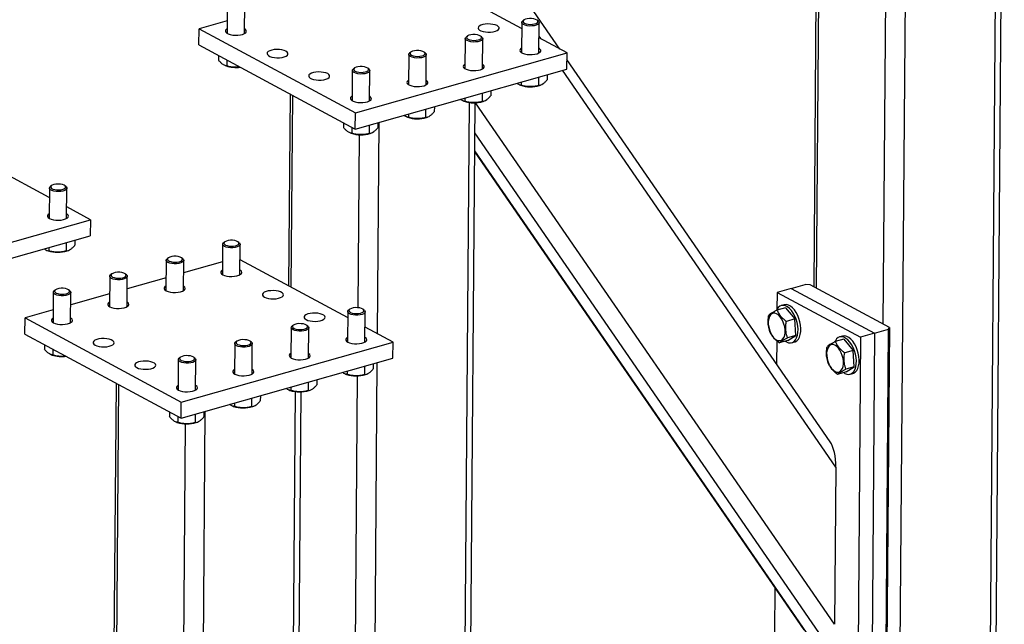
# Model space of a CAD drawing. Header units: millimetres. Extents: x 5 to 589, y 5 to 415.
# Tile 29 of 42: x 436 to 481, y 270 to 297. Entities that reach past the tile are written whole.
import ezdxf

# ---------------------------------------------------------------- set-up
doc = ezdxf.new("R2010")
doc.units = ezdxf.units.MM
doc.layers.add('TRAIT-FORT', color=4, linetype='Continuous', lineweight=25)

msp = doc.modelspace()

# ---------------------------------------------------------------- linework, layer by layer
at = {"layer": 'TRAIT-FORT', "color": 4, "linetype": 'Continuous', "lineweight": 25}
for p, q in [((472.653, 316.982), (472.401, 284.979)), ((472.527, 284.912), (472.778, 316.915)), ((480.391, 260.101), (480.835, 316.594)), ((480.651, 260.301), (481.093, 316.583)), ((476.272, 258.935), (476.718, 315.692)), ((475.568, 283.275), (475.818, 315.125)), ((460.824, 295.803), (451.163, 309.823)), ((459.082, 296.74), (454.177, 299.381)), ((445.66, 297.895), (445.649, 296.518)), ((446.449, 296.512), (446.46, 297.889)), ((445.653, 297.092), (444.371, 296.729)), ((459.084, 297.012), (459.073, 295.635)), ((459.174, 297.121), (459.123, 297.079)), ((459.847, 297.073), (459.796, 297.116)), ((459.873, 295.629), (459.884, 297.006)), ((444.366, 295.994), (444.371, 296.729)), ((444.371, 296.729), (451.498, 292.892)), ((456.6, 296.392), (456.549, 296.35)), ((457.272, 296.344), (457.222, 296.387)), ((459.968, 296.263), (459.879, 296.392)), ((444.366, 295.994), (451.493, 292.157)), ((456.51, 296.283), (456.499, 294.906)), ((457.299, 294.9), (457.31, 296.277)), ((461.152, 295.626), (459.879, 296.311)), ((445.256, 295.514), (445.254, 295.303)), ((451.498, 292.892), (461.152, 295.626)), ((453.935, 295.554), (453.925, 294.177)), ((454.025, 295.663), (453.974, 295.621)), ((454.698, 295.615), (454.647, 295.658)), ((454.725, 294.171), (454.735, 295.548)), ((461.147, 294.89), (461.152, 295.626)), ((445.556, 295.054), (445.602, 295.037)), ((445.642, 295.306), (445.64, 295.032)), ((473.157, 277.904), (461.15, 295.329)), ((451.361, 294.825), (451.35, 293.448)), ((451.451, 294.934), (451.4, 294.892)), ((451.493, 292.157), (461.147, 294.89)), ((452.123, 294.886), (452.073, 294.929)), ((452.15, 293.442), (452.161, 294.819)), ((460.251, 294.636), (460.249, 294.404)), ((473.412, 276.753), (460.952, 294.835)), ((458.98, 294.171), (459.027, 294.154)), ((459.066, 294.301), (459.065, 294.149)), ((459.853, 294.524), (459.85, 294.141)), ((459.897, 294.147), (459.942, 294.163)), ((437.54, 289.039), (428.835, 293.726)), ((448.521, 293.756), (448.452, 285.015)), ((448.578, 284.947), (448.647, 293.689)), ((457.279, 293.795), (457.276, 293.412)), ((457.676, 293.908), (457.675, 293.675)), ((456.26, 236.876), (456.703, 293.368)), ((456.406, 293.442), (456.452, 293.425)), ((456.492, 293.572), (456.49, 293.42)), ((456.52, 237.075), (456.962, 293.357)), ((473.356, 269.59), (456.978, 293.358)), ((457.323, 293.418), (457.368, 293.434)), ((451.493, 292.157), (451.498, 292.892)), ((453.917, 292.843), (453.916, 292.692)), ((454.704, 293.066), (454.701, 292.683)), ((455.102, 293.179), (455.1, 292.946)), ((450.957, 292.445), (450.956, 292.234)), ((452.13, 292.337), (452.127, 291.954)), ((452.511, 282.83), (452.586, 292.466)), ((452.528, 292.45), (452.526, 292.217)), ((453.832, 292.713), (453.878, 292.696)), ((454.748, 292.69), (454.793, 292.705)), ((451.257, 291.984), (451.304, 291.967)), ((451.344, 292.237), (451.342, 291.963)), ((451.625, 284.016), (451.686, 291.899)), ((452.174, 291.961), (452.219, 291.976)), ((472.967, 268.734), (456.951, 291.978)), ((472.065, 269.22), (456.944, 291.163)), ((456.944, 291.109), (471.948, 269.334)), ((437.544, 289.469), (437.533, 288.092)), ((437.634, 289.578), (437.583, 289.536)), ((438.306, 289.53), (438.256, 289.573)), ((438.333, 288.086), (438.344, 289.463)), ((439.419, 288.028), (438.337, 288.61)), ((434.27, 286.57), (439.419, 288.028)), ((439.419, 288.028), (439.413, 287.292)), ((434.264, 285.835), (439.413, 287.292)), ((438.311, 286.98), (438.308, 286.598)), ((438.71, 287.093), (438.709, 286.86)), ((445.537, 287.014), (445.486, 286.973)), ((446.21, 286.967), (446.159, 287.01)), ((437.44, 286.628), (437.486, 286.611)), ((437.524, 286.758), (437.523, 286.607)), ((438.356, 286.604), (438.401, 286.62)), ((445.447, 286.906), (445.437, 285.529)), ((446.237, 285.523), (446.247, 286.9)), ((442.873, 286.177), (442.862, 284.8)), ((442.963, 286.286), (442.912, 286.244)), ((443.635, 286.238), (443.585, 286.281)), ((443.662, 284.794), (443.673, 286.171)), ((445.441, 286.103), (443.668, 285.601)), ((451.147, 283.565), (446.242, 286.205)), ((440.299, 285.448), (440.288, 284.071)), ((440.388, 285.557), (440.337, 285.515)), ((441.061, 285.509), (441.011, 285.552)), ((441.088, 284.065), (441.099, 285.442)), ((442.867, 285.374), (441.094, 284.872)), ((437.724, 284.719), (437.713, 283.342)), ((437.814, 284.828), (437.763, 284.786)), ((438.486, 284.78), (438.436, 284.823)), ((438.513, 283.336), (438.524, 284.713)), ((470.731, 284.715), (470.725, 283.938)), ((471.375, 284.898), (470.731, 284.715)), ((470.731, 284.715), (474.532, 282.669)), ((471.375, 284.898), (472.018, 285.08)), ((471.375, 284.898), (475.176, 282.851)), ((472.242, 285.065), (472.018, 285.08)), ((475.853, 283.121), (472.242, 285.065)), ((440.292, 284.645), (438.52, 284.144)), ((437.718, 283.917), (436.436, 283.554)), ((451.149, 283.836), (451.138, 282.459)), ((451.239, 283.945), (451.188, 283.903)), ((451.911, 283.898), (451.861, 283.94)), ((451.938, 282.453), (451.949, 283.83)), ((471.112, 284.016), (470.726, 283.907)), ((471.053, 284.152), (470.924, 284.115)), ((471.112, 284.016), (471.539, 283.504)), ((436.43, 282.818), (436.436, 283.554)), ((436.436, 283.554), (443.563, 279.717)), ((471.539, 283.504), (471.153, 283.394)), ((471.591, 282.756), (471.539, 283.504)), ((448.574, 283.108), (448.564, 281.731)), ((448.664, 283.216), (448.613, 283.174)), ((449.337, 283.169), (449.286, 283.211)), ((449.364, 281.724), (449.374, 283.101)), ((453.217, 282.45), (451.943, 283.136)), ((475.176, 282.851), (475.819, 283.034)), ((475.686, 266.111), (475.819, 283.034)), ((475.853, 283.121), (475.72, 266.198)), ((475.819, 283.034), (475.853, 283.121)), ((436.43, 282.818), (443.557, 278.981)), ((443.563, 279.717), (453.217, 282.45)), ((446.09, 282.487), (446.039, 282.445)), ((446.762, 282.44), (446.712, 282.482)), ((453.211, 281.714), (453.217, 282.45)), ((470.714, 282.508), (470.706, 281.462)), ((471.216, 282.521), (470.83, 282.411)), ((471.591, 282.756), (471.205, 282.647)), ((471.216, 282.521), (471.591, 282.756)), ((471.404, 282.422), (471.532, 282.458)), ((473.773, 282.584), (473.387, 282.474)), ((473.714, 282.719), (473.585, 282.683)), ((473.773, 282.584), (474.2, 282.071)), ((474.532, 282.669), (474.399, 265.746)), ((475.176, 282.851), (474.532, 282.669)), ((475.176, 282.851), (475.043, 265.929)), ((437.32, 282.339), (437.319, 282.127)), ((437.707, 282.131), (437.705, 281.856)), ((446, 282.379), (445.989, 281.002)), ((446.789, 280.995), (446.8, 282.372)), ((474.2, 282.071), (473.814, 281.962)), ((474.252, 281.324), (474.2, 282.071)), ((437.62, 281.878), (437.667, 281.861)), ((443.426, 281.65), (443.415, 280.273)), ((443.515, 281.758), (443.464, 281.716)), ((443.557, 278.981), (453.211, 281.714)), ((444.188, 281.711), (444.138, 281.753)), ((444.215, 280.266), (444.226, 281.643)), ((451.131, 281.125), (451.129, 280.974)), ((451.917, 281.348), (451.914, 280.965)), ((452.141, 235.709), (452.5, 281.513)), ((452.315, 281.461), (452.314, 281.228)), ((473.877, 281.088), (473.491, 280.979)), ((474.252, 281.324), (473.866, 281.214)), ((473.877, 281.088), (474.252, 281.324)), ((449.741, 280.732), (449.739, 280.499)), ((451.045, 280.995), (451.091, 280.978)), ((451.246, 235.768), (451.6, 280.91)), ((451.961, 280.972), (452.007, 280.987)), ((474.064, 280.989), (474.193, 281.026)), ((440.586, 280.581), (440.144, 224.38)), ((440.269, 224.23), (440.711, 280.513)), ((448.324, 223.7), (448.768, 280.192)), ((448.47, 280.267), (448.517, 280.25)), ((448.556, 280.396), (448.555, 280.245)), ((449.343, 280.619), (449.34, 280.237)), ((449.387, 280.243), (449.432, 280.258)), ((446.769, 279.89), (446.766, 279.508)), ((447.167, 280.003), (447.165, 279.77)), ((448.584, 223.9), (449.026, 280.181)), ((443.557, 278.981), (443.563, 279.717)), ((444.205, 222.534), (444.651, 279.291)), ((445.896, 279.538), (445.943, 279.521)), ((445.982, 279.667), (445.981, 279.516)), ((446.813, 279.514), (446.858, 279.53)), ((443.022, 279.269), (443.02, 279.058)), ((443.408, 279.061), (443.406, 278.787)), ((444.194, 279.161), (444.191, 278.779)), ((444.592, 279.274), (444.59, 279.041)), ((443.31, 222.593), (443.751, 278.723)), ((443.322, 278.809), (443.368, 278.792)), ((444.238, 278.785), (444.283, 278.801)), ((473.412, 276.753), (473.356, 269.59)), ((470.625, 271.254), (470.609, 269.222))]:
    msp.add_line(p, q, dxfattribs=at)
at = {"layer": 'TRAIT-FORT', "color": 4, "linetype": 'Continuous', "lineweight": 25, "flags": 128}
for points in [[(457.96, 296.869), (457.877, 296.903), (457.775, 296.929), (457.66, 296.944), (457.54, 296.948), (457.422, 296.939), (457.314, 296.919), (457.221, 296.89), (457.151, 296.852), (457.108, 296.808), (457.094, 296.761), (457.11, 296.714), (457.155, 296.67), (457.226, 296.632), (457.32, 296.601), (457.429, 296.581), (457.547, 296.571), (457.667, 296.574), (457.781, 296.588), (457.883, 296.613), (457.964, 296.647), (458.021, 296.688), (458.05, 296.734), (458.05, 296.781), (458.019, 296.827), (457.96, 296.869)], [(459.847, 297.073), (459.873, 297.044), (459.884, 297.001), (459.866, 296.959), (459.819, 296.921), (459.748, 296.889), (459.657, 296.866), (459.553, 296.854), (459.444, 296.853), (459.338, 296.864), (459.243, 296.885), (459.166, 296.916), (459.112, 296.954), (459.086, 296.995), (459.09, 297.038), (459.123, 297.079), (459.123, 297.079)], [(459.784, 297.125), (459.721, 297.157), (459.637, 297.181), (459.539, 297.194), (459.437, 297.195), (459.338, 297.184), (459.253, 297.162), (459.188, 297.131), (459.15, 297.094), (459.141, 297.054), (459.163, 297.015), (459.214, 296.979), (459.288, 296.951), (459.38, 296.933), (459.481, 296.926), (459.583, 296.93), (459.676, 296.947), (459.752, 296.974), (459.804, 297.008), (459.827, 297.047), (459.821, 297.087), (459.784, 297.125)], [(445.65, 296.726), (445.627, 296.711), (445.584, 296.668), (445.57, 296.621), (445.586, 296.574), (445.631, 296.53), (445.702, 296.491), (445.795, 296.461), (445.905, 296.44), (446.023, 296.431), (446.143, 296.434), (446.257, 296.448), (446.358, 296.473), (446.44, 296.507), (446.497, 296.548), (446.526, 296.594), (446.525, 296.641), (446.495, 296.687), (446.45, 296.72)], [(457.272, 296.344), (457.298, 296.315), (457.31, 296.272), (457.291, 296.23), (457.245, 296.192), (457.173, 296.16), (457.082, 296.137), (456.979, 296.125), (456.87, 296.124), (456.764, 296.135), (456.669, 296.156), (456.592, 296.187), (456.538, 296.225), (456.512, 296.266), (456.516, 296.309), (456.548, 296.35), (456.549, 296.35)], [(457.21, 296.396), (457.147, 296.428), (457.063, 296.452), (456.965, 296.465), (456.862, 296.466), (456.764, 296.455), (456.679, 296.433), (456.614, 296.402), (456.576, 296.365), (456.567, 296.325), (456.589, 296.286), (456.639, 296.25), (456.714, 296.222), (456.806, 296.204), (456.907, 296.197), (457.009, 296.202), (457.101, 296.218), (457.177, 296.245), (457.229, 296.279), (457.253, 296.318), (457.246, 296.358), (457.21, 296.396)], [(448.336, 295.705), (448.253, 295.74), (448.151, 295.766), (448.036, 295.781), (447.916, 295.784), (447.798, 295.776), (447.69, 295.756), (447.598, 295.726), (447.528, 295.688), (447.484, 295.644), (447.47, 295.598), (447.486, 295.551), (447.531, 295.507), (447.603, 295.468), (447.696, 295.438), (447.805, 295.417), (447.924, 295.408), (448.044, 295.41), (448.158, 295.425), (448.259, 295.449), (448.341, 295.484), (448.398, 295.525), (448.427, 295.57), (448.426, 295.618), (448.395, 295.664), (448.336, 295.705)], [(454.698, 295.615), (454.724, 295.586), (454.735, 295.543), (454.717, 295.501), (454.67, 295.463), (454.599, 295.431), (454.508, 295.408), (454.404, 295.396), (454.295, 295.395), (454.189, 295.406), (454.094, 295.428), (454.017, 295.458), (453.964, 295.496), (453.938, 295.538), (453.941, 295.58), (453.974, 295.621), (453.974, 295.621)], [(454.635, 295.667), (454.572, 295.699), (454.488, 295.723), (454.39, 295.736), (454.288, 295.737), (454.19, 295.726), (454.104, 295.704), (454.04, 295.673), (454.001, 295.636), (453.993, 295.596), (454.014, 295.557), (454.065, 295.521), (454.139, 295.493), (454.231, 295.475), (454.333, 295.468), (454.434, 295.473), (454.527, 295.489), (454.603, 295.516), (454.655, 295.55), (454.679, 295.589), (454.672, 295.629), (454.635, 295.667)], [(459.075, 295.843), (459.052, 295.828), (459.008, 295.785), (458.994, 295.738), (459.01, 295.691), (459.055, 295.647), (459.127, 295.608), (459.22, 295.578), (459.329, 295.557), (459.448, 295.548), (459.568, 295.551), (459.682, 295.565), (459.783, 295.59), (459.865, 295.624), (459.922, 295.665), (459.951, 295.711), (459.95, 295.758), (459.919, 295.804), (459.875, 295.837)], [(452.061, 294.938), (451.998, 294.97), (451.914, 294.994), (451.816, 295.007), (451.713, 295.008), (451.615, 294.997), (451.53, 294.975), (451.465, 294.944), (451.427, 294.907), (451.418, 294.867), (451.44, 294.828), (451.49, 294.792), (451.565, 294.764), (451.657, 294.746), (451.758, 294.739), (451.86, 294.744), (451.952, 294.76), (452.028, 294.787), (452.08, 294.821), (452.104, 294.86), (452.098, 294.9), (452.061, 294.938)], [(456.501, 295.115), (456.478, 295.1), (456.434, 295.056), (456.42, 295.009), (456.436, 294.962), (456.481, 294.918), (456.552, 294.88), (456.646, 294.849), (456.755, 294.829), (456.873, 294.819), (456.993, 294.822), (457.108, 294.836), (457.209, 294.861), (457.29, 294.895), (457.347, 294.936), (457.377, 294.982), (457.376, 295.029), (457.345, 295.075), (457.301, 295.108)], [(450.237, 294.682), (450.154, 294.717), (450.052, 294.742), (449.937, 294.757), (449.817, 294.761), (449.699, 294.752), (449.59, 294.733), (449.498, 294.703), (449.428, 294.665), (449.385, 294.621), (449.371, 294.574), (449.387, 294.527), (449.432, 294.483), (449.503, 294.445), (449.596, 294.414), (449.706, 294.394), (449.824, 294.385), (449.944, 294.387), (450.058, 294.401), (450.159, 294.426), (450.241, 294.46), (450.298, 294.502), (450.327, 294.547), (450.326, 294.594), (450.295, 294.64), (450.237, 294.682)], [(452.123, 294.886), (452.15, 294.857), (452.161, 294.815), (452.143, 294.773), (452.096, 294.734), (452.024, 294.702), (451.933, 294.68), (451.83, 294.667), (451.721, 294.666), (451.615, 294.677), (451.52, 294.699), (451.443, 294.729), (451.389, 294.767), (451.363, 294.809), (451.367, 294.851), (451.4, 294.892), (451.4, 294.892)], [(453.926, 294.386), (453.903, 294.371), (453.86, 294.327), (453.845, 294.28), (453.861, 294.233), (453.907, 294.189), (453.978, 294.151), (454.071, 294.12), (454.181, 294.1), (454.299, 294.09), (454.419, 294.093), (454.533, 294.107), (454.634, 294.132), (454.716, 294.166), (454.773, 294.207), (454.802, 294.253), (454.801, 294.3), (454.77, 294.346), (454.726, 294.379)], [(451.352, 293.657), (451.329, 293.642), (451.285, 293.598), (451.271, 293.551), (451.287, 293.504), (451.332, 293.46), (451.404, 293.422), (451.497, 293.391), (451.606, 293.371), (451.725, 293.361), (451.845, 293.364), (451.959, 293.378), (452.06, 293.403), (452.142, 293.437), (452.199, 293.478), (452.228, 293.524), (452.227, 293.571), (452.196, 293.617), (452.152, 293.65)], [(437.644, 289.453), (437.707, 289.421), (437.791, 289.398), (437.889, 289.385), (437.992, 289.383), (438.09, 289.394), (438.175, 289.416), (438.24, 289.447), (438.279, 289.484), (438.288, 289.524), (438.266, 289.563), (438.216, 289.599), (438.141, 289.627), (438.049, 289.645), (437.948, 289.652), (437.847, 289.648), (437.754, 289.631), (437.678, 289.605), (437.625, 289.57), (437.602, 289.531), (437.608, 289.491), (437.644, 289.453)], [(437.595, 289.391), (437.555, 289.431), (437.544, 289.474), (437.563, 289.516), (437.583, 289.536)], [(438.306, 289.53), (438.316, 289.521), (438.342, 289.479), (438.338, 289.437), (438.305, 289.396), (438.245, 289.361), (438.163, 289.333), (438.065, 289.316), (437.957, 289.309), (437.849, 289.314), (437.748, 289.33), (437.661, 289.357), (437.595, 289.391)], [(437.535, 288.3), (437.486, 288.264), (437.457, 288.218), (437.458, 288.171), (437.489, 288.125), (437.548, 288.084)], [(437.548, 288.084), (437.631, 288.049), (437.733, 288.023), (437.847, 288.008), (437.968, 288.005), (438.086, 288.013), (438.194, 288.033), (438.286, 288.063), (438.356, 288.101), (438.4, 288.145), (438.414, 288.191), (438.398, 288.238), (438.353, 288.282), (438.335, 288.294)], [(446.21, 286.967), (446.236, 286.938), (446.247, 286.895), (446.229, 286.853), (446.182, 286.815), (446.111, 286.783), (446.02, 286.76), (445.916, 286.748), (445.807, 286.747), (445.701, 286.758), (445.606, 286.779), (445.529, 286.81), (445.476, 286.847), (445.45, 286.889), (445.453, 286.932), (445.486, 286.972), (445.486, 286.973)], [(446.147, 287.019), (446.084, 287.051), (446, 287.074), (445.902, 287.087), (445.8, 287.088), (445.702, 287.078), (445.616, 287.056), (445.552, 287.025), (445.513, 286.988), (445.505, 286.948), (445.526, 286.908), (445.577, 286.873), (445.651, 286.845), (445.743, 286.826), (445.844, 286.819), (445.946, 286.824), (446.039, 286.841), (446.115, 286.867), (446.167, 286.902), (446.191, 286.941), (446.184, 286.981), (446.147, 287.019)], [(443.635, 286.238), (443.661, 286.209), (443.673, 286.166), (443.654, 286.124), (443.608, 286.086), (443.536, 286.054), (443.445, 286.031), (443.342, 286.019), (443.233, 286.018), (443.127, 286.029), (443.032, 286.05), (442.955, 286.081), (442.901, 286.119), (442.875, 286.16), (442.879, 286.203), (442.911, 286.244), (442.912, 286.244)], [(443.573, 286.29), (443.51, 286.322), (443.426, 286.346), (443.328, 286.358), (443.225, 286.359), (443.127, 286.349), (443.042, 286.327), (442.977, 286.296), (442.939, 286.259), (442.93, 286.219), (442.952, 286.179), (443.002, 286.144), (443.077, 286.116), (443.169, 286.098), (443.27, 286.09), (443.372, 286.095), (443.464, 286.112), (443.54, 286.138), (443.592, 286.173), (443.616, 286.212), (443.609, 286.252), (443.573, 286.29)], [(440.999, 285.561), (440.935, 285.593), (440.851, 285.617), (440.754, 285.63), (440.651, 285.631), (440.553, 285.62), (440.467, 285.598), (440.403, 285.567), (440.364, 285.53), (440.356, 285.49), (440.378, 285.451), (440.428, 285.415), (440.502, 285.387), (440.594, 285.369), (440.696, 285.362), (440.797, 285.366), (440.89, 285.383), (440.966, 285.41), (441.018, 285.444), (441.042, 285.483), (441.035, 285.523), (440.999, 285.561)], [(445.438, 285.737), (445.39, 285.701), (445.361, 285.655), (445.362, 285.608), (445.392, 285.562), (445.451, 285.521)], [(445.451, 285.521), (445.534, 285.486), (445.636, 285.46), (445.751, 285.445), (445.871, 285.442), (445.989, 285.45), (446.098, 285.47), (446.19, 285.5), (446.26, 285.538), (446.303, 285.581), (446.317, 285.628), (446.301, 285.675), (446.256, 285.719), (446.238, 285.731)], [(441.061, 285.509), (441.087, 285.48), (441.098, 285.437), (441.08, 285.395), (441.033, 285.357), (440.962, 285.325), (440.871, 285.302), (440.767, 285.29), (440.658, 285.289), (440.552, 285.3), (440.457, 285.321), (440.38, 285.352), (440.327, 285.39), (440.301, 285.431), (440.304, 285.474), (440.337, 285.515), (440.337, 285.515)], [(438.486, 284.78), (438.513, 284.751), (438.524, 284.708), (438.506, 284.666), (438.459, 284.628), (438.388, 284.596), (438.297, 284.573), (438.193, 284.561), (438.084, 284.56), (437.978, 284.571), (437.883, 284.592), (437.806, 284.623), (437.752, 284.661), (437.726, 284.702), (437.73, 284.745), (437.763, 284.786), (437.763, 284.786)], [(438.424, 284.832), (438.361, 284.864), (438.277, 284.888), (438.179, 284.901), (438.077, 284.902), (437.978, 284.891), (437.893, 284.869), (437.828, 284.838), (437.79, 284.801), (437.781, 284.761), (437.803, 284.722), (437.854, 284.686), (437.928, 284.658), (438.02, 284.64), (438.121, 284.633), (438.223, 284.638), (438.316, 284.654), (438.391, 284.681), (438.444, 284.715), (438.467, 284.754), (438.461, 284.794), (438.424, 284.832)], [(442.864, 285.008), (442.815, 284.972), (442.786, 284.926), (442.787, 284.879), (442.818, 284.833), (442.877, 284.792)], [(442.877, 284.792), (442.96, 284.757), (443.062, 284.731), (443.177, 284.716), (443.297, 284.713), (443.415, 284.721), (443.523, 284.741), (443.615, 284.771), (443.685, 284.809), (443.729, 284.853), (443.743, 284.899), (443.727, 284.946), (443.682, 284.99), (443.664, 285.002)], [(447.352, 284.497), (447.435, 284.463), (447.537, 284.437), (447.652, 284.422), (447.772, 284.419), (447.89, 284.427), (447.998, 284.447), (448.09, 284.477), (448.16, 284.514), (448.204, 284.558), (448.218, 284.605), (448.202, 284.652), (448.157, 284.696), (448.085, 284.735), (447.992, 284.765), (447.883, 284.785), (447.764, 284.795), (447.644, 284.792), (447.53, 284.778), (447.429, 284.753), (447.347, 284.719), (447.29, 284.678), (447.261, 284.632), (447.262, 284.585), (447.293, 284.539), (447.352, 284.497)], [(440.289, 284.279), (440.241, 284.243), (440.212, 284.198), (440.213, 284.15), (440.244, 284.104), (440.302, 284.063)], [(440.302, 284.063), (440.385, 284.028), (440.487, 284.002), (440.602, 283.987), (440.722, 283.984), (440.84, 283.992), (440.949, 284.012), (441.041, 284.042), (441.111, 284.08), (441.154, 284.124), (441.169, 284.17), (441.153, 284.217), (441.107, 284.261), (441.089, 284.273)], [(451.911, 283.898), (451.937, 283.868), (451.949, 283.826), (451.93, 283.784), (451.884, 283.745), (451.812, 283.713), (451.721, 283.691), (451.618, 283.678), (451.509, 283.677), (451.403, 283.688), (451.308, 283.71), (451.231, 283.74), (451.177, 283.778), (451.151, 283.82), (451.155, 283.862), (451.187, 283.903), (451.188, 283.903)], [(451.849, 283.949), (451.786, 283.981), (451.701, 284.005), (451.604, 284.018), (451.501, 284.019), (451.403, 284.008), (451.318, 283.986), (451.253, 283.955), (451.215, 283.918), (451.206, 283.878), (451.228, 283.839), (451.278, 283.803), (451.353, 283.775), (451.445, 283.757), (451.546, 283.75), (451.647, 283.755), (451.74, 283.771), (451.816, 283.798), (451.868, 283.832), (451.892, 283.871), (451.885, 283.911), (451.849, 283.949)], [(471.107, 282.49), (471.163, 282.456), (471.257, 282.42), (471.347, 282.412), (471.431, 282.431), (471.507, 282.477), (471.572, 282.549), (471.624, 282.643), (471.661, 282.758), (471.682, 282.889), (471.686, 283.033), (471.674, 283.183), (471.645, 283.337), (471.6, 283.488), (471.542, 283.633), (471.472, 283.765), (471.391, 283.882), (471.304, 283.979), (471.211, 284.053), (471.118, 284.102), (471.026, 284.124), (470.938, 284.119), (470.857, 284.086), (470.787, 284.027), (470.728, 283.943), (470.708, 283.902)], [(471.532, 282.458), (471.56, 282.468), (471.636, 282.514), (471.701, 282.585), (471.753, 282.68), (471.789, 282.795), (471.81, 282.926), (471.815, 283.069), (471.802, 283.22), (471.773, 283.373), (471.729, 283.525), (471.671, 283.669), (471.6, 283.802), (471.52, 283.918), (471.432, 284.015), (471.34, 284.089), (471.246, 284.138), (471.154, 284.16), (471.066, 284.155), (471.053, 284.152)], [(437.715, 283.551), (437.667, 283.514), (437.637, 283.469), (437.638, 283.421), (437.669, 283.376), (437.728, 283.334)], [(437.728, 283.334), (437.811, 283.299), (437.913, 283.274), (438.028, 283.258), (438.148, 283.255), (438.266, 283.264), (438.374, 283.283), (438.467, 283.313), (438.537, 283.351), (438.58, 283.395), (438.594, 283.441), (438.578, 283.488), (438.533, 283.532), (438.515, 283.544)], [(449.252, 283.474), (449.335, 283.44), (449.437, 283.414), (449.552, 283.399), (449.672, 283.395), (449.79, 283.404), (449.899, 283.424), (449.991, 283.453), (450.061, 283.491), (450.104, 283.535), (450.118, 283.582), (450.102, 283.629), (450.057, 283.673), (449.986, 283.711), (449.892, 283.742), (449.783, 283.762), (449.665, 283.772), (449.545, 283.769), (449.431, 283.755), (449.33, 283.73), (449.248, 283.696), (449.191, 283.655), (449.162, 283.609), (449.163, 283.562), (449.193, 283.516), (449.252, 283.474)], [(470.332, 283.272), (470.349, 283.142), (470.382, 283.011), (470.43, 282.886), (470.49, 282.772), (470.56, 282.674), (470.636, 282.596), (470.716, 282.543), (470.796, 282.515), (470.872, 282.515), (470.941, 282.542), (471, 282.596), (471.047, 282.673), (471.079, 282.77), (471.095, 282.884), (471.095, 283.009), (471.077, 283.14), (471.044, 283.271), (470.997, 283.396), (470.937, 283.51), (470.867, 283.608), (470.791, 283.685), (470.711, 283.739), (470.631, 283.766), (470.555, 283.766), (470.486, 283.739), (470.426, 283.686), (470.38, 283.609), (470.348, 283.511), (470.332, 283.397), (470.332, 283.272)], [(449.337, 283.169), (449.363, 283.139), (449.374, 283.097), (449.356, 283.055), (449.309, 283.016), (449.238, 282.985), (449.147, 282.962), (449.043, 282.949), (448.934, 282.948), (448.828, 282.959), (448.733, 282.981), (448.656, 283.011), (448.603, 283.049), (448.577, 283.091), (448.58, 283.133), (448.613, 283.174), (448.613, 283.174)], [(449.274, 283.22), (449.211, 283.252), (449.127, 283.276), (449.029, 283.289), (448.927, 283.29), (448.829, 283.279), (448.743, 283.257), (448.679, 283.227), (448.64, 283.189), (448.632, 283.149), (448.653, 283.11), (448.704, 283.075), (448.778, 283.046), (448.87, 283.028), (448.972, 283.021), (449.073, 283.026), (449.166, 283.042), (449.242, 283.069), (449.294, 283.103), (449.318, 283.142), (449.311, 283.182), (449.274, 283.22)], [(439.628, 282.311), (439.712, 282.276), (439.814, 282.25), (439.928, 282.235), (440.048, 282.232), (440.166, 282.24), (440.275, 282.26), (440.367, 282.29), (440.437, 282.328), (440.48, 282.372), (440.495, 282.418), (440.479, 282.465), (440.433, 282.509), (440.362, 282.548), (440.269, 282.578), (440.159, 282.599), (440.041, 282.608), (439.921, 282.606), (439.807, 282.591), (439.706, 282.566), (439.624, 282.532), (439.567, 282.491), (439.538, 282.445), (439.539, 282.398), (439.57, 282.352), (439.628, 282.311)], [(446.762, 282.44), (446.788, 282.41), (446.8, 282.368), (446.781, 282.326), (446.735, 282.287), (446.663, 282.256), (446.572, 282.233), (446.469, 282.22), (446.36, 282.22), (446.254, 282.23), (446.159, 282.252), (446.082, 282.283), (446.028, 282.32), (446.002, 282.362), (446.006, 282.405), (446.039, 282.445), (446.039, 282.445)], [(446.7, 282.491), (446.637, 282.524), (446.553, 282.547), (446.455, 282.56), (446.352, 282.561), (446.254, 282.55), (446.169, 282.528), (446.104, 282.498), (446.066, 282.461), (446.057, 282.421), (446.079, 282.381), (446.129, 282.346), (446.204, 282.318), (446.296, 282.299), (446.397, 282.292), (446.499, 282.297), (446.591, 282.313), (446.667, 282.34), (446.719, 282.374), (446.743, 282.413), (446.737, 282.454), (446.7, 282.491)], [(451.14, 282.668), (451.091, 282.631), (451.062, 282.586), (451.063, 282.539), (451.094, 282.493), (451.153, 282.451)], [(451.153, 282.451), (451.236, 282.416), (451.338, 282.391), (451.453, 282.376), (451.573, 282.372), (451.691, 282.381), (451.799, 282.4), (451.891, 282.43), (451.961, 282.468), (452.005, 282.512), (452.019, 282.559), (452.003, 282.606), (451.958, 282.65), (451.94, 282.661)], [(473.768, 281.058), (473.824, 281.024), (473.917, 280.988), (474.008, 280.98), (474.092, 280.999), (474.168, 281.045), (474.233, 281.116), (474.285, 281.211), (474.321, 281.326), (474.342, 281.457), (474.347, 281.6), (474.334, 281.751), (474.305, 281.905), (474.261, 282.056), (474.203, 282.2), (474.132, 282.333), (474.052, 282.45), (473.964, 282.546), (473.872, 282.621), (473.778, 282.669), (473.686, 282.692), (473.598, 282.686), (473.518, 282.653), (473.447, 282.594), (473.389, 282.511), (473.368, 282.469)], [(474.193, 281.026), (474.221, 281.035), (474.297, 281.081), (474.361, 281.153), (474.413, 281.247), (474.45, 281.362), (474.471, 281.493), (474.475, 281.637), (474.463, 281.787), (474.434, 281.941), (474.39, 282.092), (474.332, 282.237), (474.261, 282.369), (474.181, 282.486), (474.093, 282.583), (474.001, 282.657), (473.907, 282.706), (473.815, 282.728), (473.727, 282.723), (473.714, 282.719)], [(472.993, 281.84), (473.01, 281.709), (473.043, 281.578), (473.091, 281.453), (473.151, 281.339), (473.22, 281.241), (473.297, 281.164), (473.377, 281.11), (473.456, 281.083), (473.533, 281.083), (473.602, 281.11), (473.661, 281.163), (473.708, 281.24), (473.74, 281.338), (473.756, 281.452), (473.755, 281.577), (473.738, 281.708), (473.705, 281.838), (473.657, 281.963), (473.597, 282.077), (473.528, 282.175), (473.451, 282.253), (473.371, 282.306), (473.292, 282.334), (473.216, 282.334), (473.146, 282.307), (473.087, 282.254), (473.04, 282.176), (473.008, 282.079), (472.992, 281.965), (472.993, 281.84)], [(441.529, 281.288), (441.612, 281.253), (441.714, 281.227), (441.829, 281.212), (441.949, 281.209), (442.067, 281.217), (442.175, 281.237), (442.268, 281.267), (442.337, 281.305), (442.381, 281.348), (442.395, 281.395), (442.379, 281.442), (442.334, 281.486), (442.263, 281.525), (442.169, 281.555), (442.06, 281.576), (441.942, 281.585), (441.822, 281.582), (441.707, 281.568), (441.606, 281.543), (441.525, 281.509), (441.468, 281.468), (441.438, 281.422), (441.439, 281.375), (441.47, 281.329), (441.529, 281.288)], [(444.188, 281.711), (444.214, 281.681), (444.225, 281.639), (444.207, 281.597), (444.16, 281.559), (444.089, 281.527), (443.998, 281.504), (443.894, 281.491), (443.785, 281.491), (443.68, 281.501), (443.584, 281.523), (443.507, 281.554), (443.454, 281.591), (443.428, 281.633), (443.431, 281.676), (443.464, 281.716), (443.464, 281.716)], [(444.126, 281.763), (444.062, 281.795), (443.978, 281.818), (443.881, 281.831), (443.778, 281.832), (443.68, 281.821), (443.594, 281.8), (443.53, 281.769), (443.491, 281.732), (443.483, 281.692), (443.505, 281.652), (443.555, 281.617), (443.63, 281.589), (443.721, 281.57), (443.823, 281.563), (443.924, 281.568), (444.017, 281.585), (444.093, 281.611), (444.145, 281.645), (444.169, 281.684), (444.162, 281.725), (444.126, 281.763)], [(448.565, 281.939), (448.517, 281.903), (448.488, 281.857), (448.489, 281.81), (448.52, 281.764), (448.578, 281.722)], [(448.578, 281.722), (448.661, 281.687), (448.763, 281.662), (448.878, 281.647), (448.998, 281.643), (449.116, 281.652), (449.225, 281.672), (449.317, 281.701), (449.387, 281.739), (449.43, 281.783), (449.444, 281.83), (449.428, 281.877), (449.383, 281.921), (449.365, 281.933)], [(445.991, 281.21), (445.942, 281.174), (445.913, 281.128), (445.914, 281.081), (445.945, 281.035), (446.004, 280.993)], [(446.004, 280.993), (446.087, 280.959), (446.189, 280.933), (446.304, 280.918), (446.424, 280.914), (446.542, 280.923), (446.65, 280.943), (446.742, 280.972), (446.812, 281.01), (446.856, 281.054), (446.87, 281.101), (446.854, 281.148), (446.809, 281.192), (446.791, 281.204)], [(443.416, 280.481), (443.368, 280.445), (443.339, 280.399), (443.34, 280.352), (443.371, 280.306), (443.429, 280.264)], [(443.429, 280.264), (443.512, 280.23), (443.615, 280.204), (443.729, 280.189), (443.849, 280.186), (443.967, 280.194), (444.076, 280.214), (444.168, 280.243), (444.238, 280.281), (444.281, 280.325), (444.296, 280.372), (444.28, 280.419), (444.234, 280.463), (444.216, 280.475)]]:
    msp.add_lwpolyline(points, dxfattribs=at)
at = {"layer": 'TRAIT-FORT', "color": 4, "linetype": 'Continuous', "lineweight": 25}
for centre, radius, start, end in [((446.048, 296.394), 1.429, 251.8147, 278.0785), ((459.473, 295.509), 1.426, 251.7847, 287.3153), ((456.898, 294.78), 1.426, 251.7847, 287.3153), ((454.324, 294.051), 1.426, 251.7847, 287.3153), ((451.749, 293.322), 1.426, 251.7847, 287.3153), ((437.932, 287.966), 1.426, 251.7846, 287.3154), ((438.112, 283.219), 1.429, 251.8147, 278.0785), ((451.537, 282.333), 1.426, 251.7847, 287.3153), ((448.963, 281.604), 1.426, 251.7847, 287.3153), ((446.388, 280.875), 1.426, 251.7847, 287.3153), ((443.814, 280.146), 1.426, 251.7847, 287.3153)]:
    msp.add_arc(centre, radius, start, end, dxfattribs=at)
msp.add_ellipse((473.032, 276.958), major_axis=(-0.072, 1.08), ratio=0.345445, start_param=4.498723, end_param=5.75683, dxfattribs=at)
for points, knots in [([(445.64, 295.032), (445.591, 295.044), (445.509, 295.064), (445.391, 295.15), (445.312, 295.232), (445.267, 295.287), (445.254, 295.303)], [0, 0, 0, 0, 0.385549, 0.637642, 0.896546, 1, 1, 1, 1]), ([(446.236, 294.987), (446.23, 294.986), (446.155, 294.971), (446.014, 294.969), (445.82, 294.987), (445.7, 295.017), (445.64, 295.032)], [0, 0, 0, 0, 0.027814, 0.385205, 0.689786, 1, 1, 1, 1]), ([(459.065, 294.149), (459.015, 294.16), (458.947, 294.174), (458.878, 294.227), (458.858, 294.242)], [0, 0, 0, 0, 0.723301, 1, 1, 1, 1]), ([(459.85, 294.141), (459.782, 294.126), (459.644, 294.095), (459.439, 294.085), (459.244, 294.104), (459.125, 294.134), (459.065, 294.149)], [0, 0, 0, 0, 0.264605, 0.534948, 0.765343, 1, 1, 1, 1]), ([(459.85, 294.141), (459.884, 294.148), (459.954, 294.161), (460.058, 294.218), (460.157, 294.301), (460.218, 294.369), (460.249, 294.404)], [0, 0, 0, 0, 0.264605, 0.534948, 0.765343, 1, 1, 1, 1]), ([(457.276, 293.412), (457.31, 293.419), (457.38, 293.432), (457.483, 293.489), (457.583, 293.572), (457.644, 293.64), (457.675, 293.675)], [0, 0, 0, 0, 0.264605, 0.534948, 0.765343, 1, 1, 1, 1]), ([(456.49, 293.42), (456.441, 293.431), (456.373, 293.445), (456.303, 293.498), (456.284, 293.513)], [0, 0, 0, 0, 0.723301, 1, 1, 1, 1]), ([(457.276, 293.412), (457.207, 293.397), (457.069, 293.366), (456.865, 293.356), (456.67, 293.375), (456.551, 293.405), (456.49, 293.42)], [0, 0, 0, 0, 0.264605, 0.534948, 0.765343, 1, 1, 1, 1]), ([(453.916, 292.692), (453.867, 292.702), (453.798, 292.716), (453.729, 292.77), (453.71, 292.784)], [0, 0, 0, 0, 0.723301, 1, 1, 1, 1]), ([(454.701, 292.683), (454.736, 292.69), (454.805, 292.703), (454.909, 292.76), (455.008, 292.843), (455.069, 292.911), (455.1, 292.946)], [0, 0, 0, 0, 0.264605, 0.534948, 0.765343, 1, 1, 1, 1]), ([(454.701, 292.683), (454.633, 292.668), (454.495, 292.637), (454.291, 292.627), (454.096, 292.646), (453.976, 292.676), (453.916, 292.692)], [0, 0, 0, 0, 0.264605, 0.534948, 0.765343, 1, 1, 1, 1]), ([(451.342, 291.963), (451.292, 291.975), (451.211, 291.995), (451.093, 292.081), (451.014, 292.162), (450.968, 292.218), (450.956, 292.234)], [0, 0, 0, 0, 0.385549, 0.637642, 0.896546, 1, 1, 1, 1]), ([(452.127, 291.954), (452.058, 291.939), (451.92, 291.908), (451.716, 291.898), (451.521, 291.918), (451.402, 291.948), (451.342, 291.963)], [0, 0, 0, 0, 0.264605, 0.534948, 0.765343, 1, 1, 1, 1]), ([(452.127, 291.954), (452.161, 291.961), (452.231, 291.975), (452.335, 292.031), (452.434, 292.114), (452.495, 292.183), (452.526, 292.217)], [0, 0, 0, 0, 0.264605, 0.534948, 0.765343, 1, 1, 1, 1]), ([(437.318, 286.699), (437.34, 286.682), (437.396, 286.641), (437.464, 286.618), (437.51, 286.609), (437.523, 286.607)], [0, 0, 0, 0, 0.319918, 0.805836, 1, 1, 1, 1]), ([(438.308, 286.598), (438.24, 286.582), (438.102, 286.551), (437.898, 286.542), (437.703, 286.561), (437.583, 286.591), (437.523, 286.607)], [0, 0, 0, 0, 0.264605, 0.534948, 0.765343, 1, 1, 1, 1]), ([(438.308, 286.598), (438.343, 286.604), (438.413, 286.618), (438.517, 286.674), (438.616, 286.757), (438.678, 286.826), (438.709, 286.86)], [0, 0, 0, 0, 0.264605, 0.534948, 0.765343, 1, 1, 1, 1]), ([(470.726, 283.907), (470.679, 283.882), (470.585, 283.833), (470.477, 283.769), (470.399, 283.715), (470.367, 283.686), (470.351, 283.671)], [0, 0, 0, 0, 0.264605, 0.534948, 0.765343, 1, 1, 1, 1]), ([(470.726, 283.907), (470.749, 283.858), (470.795, 283.76), (470.896, 283.624), (471.018, 283.501), (471.108, 283.43), (471.153, 283.394)], [0, 0, 0, 0, 0.2646049, 0.5349477, 0.7653431, 1, 1, 1, 1]), ([(470.403, 282.924), (470.376, 283.013), (470.333, 283.162), (470.32, 283.391), (470.332, 283.55), (470.347, 283.645), (470.351, 283.671)], [0, 0, 0, 0, 0.385549, 0.637642, 0.896546, 1, 1, 1, 1]), ([(471.205, 282.647), (471.179, 282.736), (471.136, 282.885), (471.123, 283.114), (471.135, 283.273), (471.149, 283.368), (471.153, 283.394)], [0, 0, 0, 0, 0.385549, 0.637642, 0.896546, 1, 1, 1, 1]), ([(470.83, 282.411), (470.779, 282.452), (470.675, 282.534), (470.554, 282.664), (470.463, 282.796), (470.423, 282.881), (470.403, 282.924)], [0, 0, 0, 0, 0.264605, 0.534948, 0.765343, 1, 1, 1, 1]), ([(470.83, 282.411), (470.848, 282.428), (470.886, 282.461), (470.973, 282.519), (471.082, 282.582), (471.164, 282.625), (471.205, 282.647)], [0, 0, 0, 0, 0.2646049, 0.5349477, 0.7653431, 1, 1, 1, 1]), ([(473.387, 282.474), (473.34, 282.45), (473.246, 282.401), (473.138, 282.336), (473.06, 282.282), (473.028, 282.254), (473.011, 282.239)], [0, 0, 0, 0, 0.264605, 0.534948, 0.765343, 1, 1, 1, 1]), ([(473.387, 282.474), (473.41, 282.426), (473.456, 282.328), (473.557, 282.192), (473.678, 282.069), (473.769, 281.998), (473.814, 281.962)], [0, 0, 0, 0, 0.2646049, 0.5349477, 0.7653431, 1, 1, 1, 1]), ([(437.705, 281.856), (437.655, 281.869), (437.574, 281.889), (437.456, 281.975), (437.377, 282.056), (437.332, 282.112), (437.319, 282.127)], [0, 0, 0, 0, 0.385549, 0.637642, 0.896546, 1, 1, 1, 1]), ([(473.063, 281.491), (473.037, 281.581), (472.994, 281.729), (472.981, 281.958), (472.993, 282.118), (473.007, 282.212), (473.011, 282.239)], [0, 0, 0, 0, 0.385549, 0.637642, 0.896546, 1, 1, 1, 1]), ([(438.3, 281.811), (438.295, 281.81), (438.219, 281.795), (438.079, 281.793), (437.884, 281.811), (437.765, 281.841), (437.705, 281.856)], [0, 0, 0, 0, 0.027814, 0.385205, 0.689786, 1, 1, 1, 1]), ([(473.866, 281.214), (473.84, 281.304), (473.797, 281.452), (473.784, 281.681), (473.796, 281.841), (473.81, 281.935), (473.814, 281.962)], [0, 0, 0, 0, 0.385549, 0.637642, 0.896546, 1, 1, 1, 1]), ([(451.914, 280.965), (451.949, 280.972), (452.019, 280.986), (452.122, 281.042), (452.222, 281.125), (452.283, 281.194), (452.314, 281.228)], [0, 0, 0, 0, 0.264605, 0.534948, 0.765343, 1, 1, 1, 1]), ([(473.491, 280.979), (473.439, 281.02), (473.336, 281.101), (473.214, 281.232), (473.124, 281.363), (473.084, 281.448), (473.063, 281.491)], [0, 0, 0, 0, 0.264605, 0.534948, 0.765343, 1, 1, 1, 1]), ([(473.491, 280.979), (473.509, 280.995), (473.546, 281.029), (473.634, 281.087), (473.742, 281.15), (473.825, 281.193), (473.866, 281.214)], [0, 0, 0, 0, 0.2646049, 0.5349477, 0.7653431, 1, 1, 1, 1]), ([(451.129, 280.974), (451.08, 280.984), (451.012, 280.998), (450.942, 281.052), (450.923, 281.066)], [0, 0, 0, 0, 0.723301, 1, 1, 1, 1]), ([(451.914, 280.965), (451.846, 280.95), (451.708, 280.919), (451.504, 280.909), (451.309, 280.929), (451.19, 280.959), (451.129, 280.974)], [0, 0, 0, 0, 0.264605, 0.534948, 0.765343, 1, 1, 1, 1]), ([(448.555, 280.245), (448.506, 280.255), (448.437, 280.269), (448.368, 280.323), (448.349, 280.338)], [0, 0, 0, 0, 0.723301, 1, 1, 1, 1]), ([(449.34, 280.237), (449.272, 280.221), (449.134, 280.19), (448.93, 280.18), (448.735, 280.2), (448.615, 280.23), (448.555, 280.245)], [0, 0, 0, 0, 0.264605, 0.534948, 0.765343, 1, 1, 1, 1]), ([(449.34, 280.237), (449.375, 280.243), (449.444, 280.257), (449.548, 280.313), (449.647, 280.396), (449.708, 280.465), (449.739, 280.499)], [0, 0, 0, 0, 0.264605, 0.534948, 0.765343, 1, 1, 1, 1]), ([(446.766, 279.508), (446.8, 279.514), (446.87, 279.528), (446.974, 279.584), (447.073, 279.667), (447.134, 279.736), (447.165, 279.77)], [0, 0, 0, 0, 0.264605, 0.534948, 0.765343, 1, 1, 1, 1]), ([(445.981, 279.516), (445.931, 279.526), (445.863, 279.54), (445.793, 279.594), (445.774, 279.609)], [0, 0, 0, 0, 0.723301, 1, 1, 1, 1]), ([(446.766, 279.508), (446.697, 279.492), (446.559, 279.461), (446.355, 279.451), (446.16, 279.471), (446.041, 279.501), (445.981, 279.516)], [0, 0, 0, 0, 0.264605, 0.534948, 0.765343, 1, 1, 1, 1]), ([(443.406, 278.787), (443.357, 278.799), (443.275, 278.819), (443.158, 278.905), (443.078, 278.987), (443.033, 279.042), (443.02, 279.058)], [0, 0, 0, 0, 0.385549, 0.637642, 0.896546, 1, 1, 1, 1]), ([(444.191, 278.779), (444.226, 278.785), (444.296, 278.799), (444.399, 278.855), (444.499, 278.938), (444.56, 279.007), (444.59, 279.041)], [0, 0, 0, 0, 0.264605, 0.534948, 0.765343, 1, 1, 1, 1]), ([(444.191, 278.779), (444.123, 278.763), (443.985, 278.732), (443.781, 278.722), (443.586, 278.742), (443.466, 278.772), (443.406, 278.787)], [0, 0, 0, 0, 0.264605, 0.534948, 0.765343, 1, 1, 1, 1])]:
    msp.add_open_spline(points, degree=3, knots=knots, dxfattribs=at)

doc.saveas('drawing.dxf')
